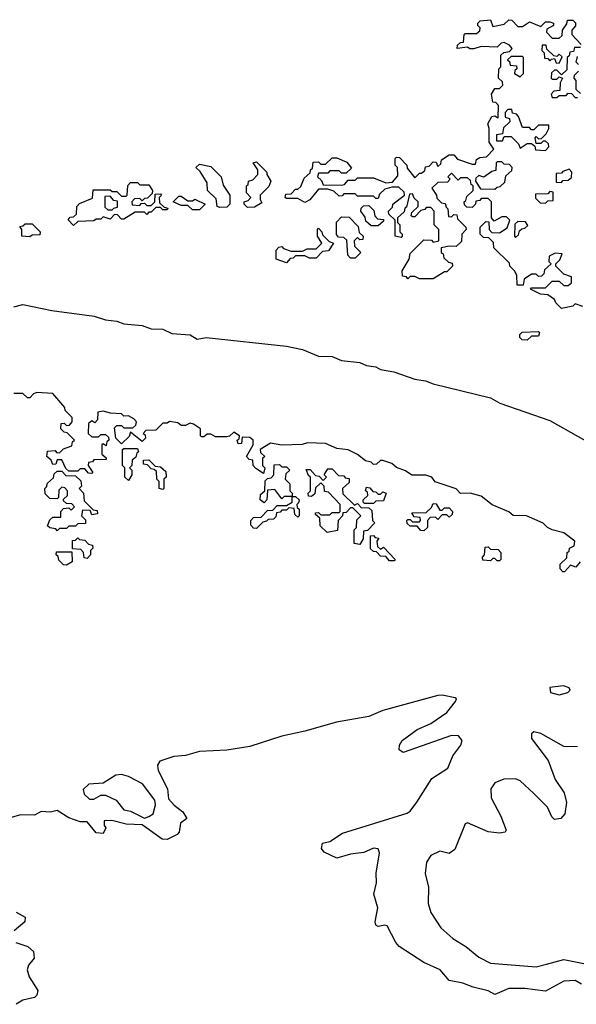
# Model space of a CAD drawing. Extents: x 2528705 to 2678277, y 911730 to 1023331.
# Tile 107 of 241: x 2581941 to 2584370, y 989175 to 993470. Entities that reach past the tile are written whole.
import ezdxf

# ---------------------------------------------------------------- set-up
doc = ezdxf.new("R2010")
doc.units = 0

msp = doc.modelspace()

# ---------------------------------------------------------------- linework, layer by layer
at = {"layer": '0CON20XD'}
for points in [[(2583948.3, 992868.3), (2583978.3, 992871.7), (2584010, 992905), (2583990, 992935), (2583990, 992995), (2583983.8, 993015), (2584001.7, 993048.3), (2584015, 993050), (2584028.3, 993041.7), (2584030, 993095), (2584018.3, 993108.3), (2584005, 993110), (2584000, 993145), (2584015, 993170), (2584035, 993170), (2584050, 993185), (2584048.3, 993198.3), (2584030, 993215), (2584032.5, 993255), (2584040, 993265), (2584040, 993315), (2584053, 993327), (2584078.3, 993331.7), (2584090, 993345), (2584078.3, 993358.3), (2584055, 993370), (2584041.7, 993368.3), (2584025, 993350), (2583955, 993353.3), (2583923, 993343), (2583905, 993343.3), (2583895, 993350), (2583850, 993345), (2583851.7, 993358.3), (2583865, 993370), (2583878.3, 993371.7), (2583880, 993405), (2583885, 993410), (2583935, 993410), (2583948.3, 993421.7), (2583950, 993435), (2583940, 993445), (2583940, 993455), (2583950, 993465), (2583995, 993470), (2584005, 993440), (2584055, 993450), (2584075, 993470), (2584088.3, 993468.3), (2584115, 993440), (2584135, 993440), (2584165, 993460), (2584215, 993440), (2584235, 993460), (2584255, 993460), (2584270, 993455), (2584270, 993445), (2584241.7, 993428.3), (2584240, 993415), (2584265, 993390), (2584295, 993390), (2584308.3, 993401.7), (2584310, 993425), (2584328.3, 993451.7), (2584331.7, 993468.3), (2584355, 993467.5), (2584366.4, 993456.4), (2584367, 993443), (2584350, 993425), (2584350, 993405), (2584391.7, 993361.7)], [(2584295, 993280), (2584308.3, 993308.3), (2584295, 993320), (2584285, 993310), (2584271.7, 993311.7), (2584241.7, 993341.7), (2584238.3, 993358.3), (2584221.7, 993358.3), (2584220, 993335), (2584230, 993325), (2584231.7, 993301.7), (2584245, 993300), (2584255, 993290), (2584261.7, 993298.3), (2584275, 993300), (2584281.7, 993281.7), (2584295, 993280)], [(2584388.3, 993348.3), (2584361.7, 993348.3), (2584358.3, 993331.7), (2584341.7, 993328.3), (2584338.3, 993311.7), (2584330, 993305), (2584328.3, 993251.7), (2584305, 993230), (2584285, 993250), (2584275, 993250), (2584261.7, 993238.3), (2584260, 993215), (2584265, 993210), (2584285, 993210), (2584295, 993220), (2584310, 993215), (2584300, 993195), (2584298.3, 993161.7), (2584271.7, 993158.3), (2584260, 993145), (2584265, 993130), (2584285, 993130), (2584295, 993140), (2584325, 993140), (2584335, 993150), (2584348.3, 993148.3), (2584365, 993130), (2584375, 993130)], [(2584125, 993220), (2584140, 993235), (2584140, 993305), (2584135, 993310), (2584085, 993310), (2584070, 993295), (2584078.3, 993288.3), (2584081.7, 993271.7), (2584108.3, 993268.3), (2584110, 993255), (2584101.7, 993248.3), (2584100, 993235), (2584125, 993220)], [(2584380, 993275), (2584370, 993285), (2584375, 993310)], [(2584388.3, 993148.3), (2584370, 993165), (2584370, 993205), (2584360, 993215), (2584361.7, 993228.3), (2584380, 993245)], [(2584235, 992900), (2584250, 992915), (2584248.3, 992928.3), (2584235, 992940), (2584225, 992940), (2584215, 992930), (2584195, 992930), (2584190, 992955), (2584195, 992960), (2584205, 992950), (2584218.3, 992951.7), (2584238.3, 992971.7), (2584250, 992995), (2584250, 993010), (2584205, 993010), (2584185, 992990), (2584175, 992990), (2584165, 993000), (2584135, 993000), (2584118.3, 993048.3), (2584108.3, 993058.3), (2584091.7, 993061.7), (2584088.3, 993078.3), (2584071.7, 993078.3), (2584060, 993065), (2584060, 993045), (2584078.3, 993038.3), (2584080, 993025), (2584051.7, 992998.3), (2584048.3, 992971.7), (2584021.7, 992968.3), (2584021.7, 992941.7), (2584048.3, 992941.7), (2584055, 992960), (2584085, 992960), (2584118.3, 992928.3), (2584125, 992910), (2584155, 992930), (2584175, 992930), (2584188.3, 992918.3), (2584191.7, 992901.7), (2584235, 992900)], [(2584398.3, 992218.3), (2584365, 992230), (2584355, 992220), (2584305, 992210), (2584280, 992235), (2584275, 992250), (2584245, 992270), (2584213, 992273), (2584170, 992295), (2584175, 992300), (2584235, 992300), (2584265, 992330), (2584295, 992330), (2584315, 992310), (2584335, 992310), (2584348.3, 992321.7), (2584348.3, 992348.3), (2584315, 992360), (2584280, 992395), (2584280, 992405), (2584298.3, 992421.7), (2584308.3, 992448.3), (2584278.3, 992451.7), (2584251.7, 992438.3), (2584250, 992415), (2584260, 992405), (2584231.7, 992378.3), (2584228.3, 992361.7), (2584218.3, 992351.7), (2584205, 992350), (2584195, 992360), (2584175, 992360), (2584141.7, 992338.3), (2584138.3, 992311.7), (2584111.7, 992311.7), (2584110, 992355), (2584100, 992375), (2584080, 992395), (2584078.3, 992408.3), (2584010, 992475), (2584008.3, 992498.3), (2583988.3, 992518.3), (2583965, 992520), (2583950, 992535), (2583950, 992565), (2583975, 992590), (2583988.3, 992588.3), (2583990, 992555), (2584001.7, 992541.7), (2584035, 992540), (2584068.3, 992561.7), (2584080, 992595), (2584065, 992610), (2584045, 992610), (2584011.7, 992591.7), (2584000, 992605), (2584000, 992675), (2583985, 992690), (2583955, 992690), (2583948.3, 992681.7), (2583931.7, 992678.3), (2583930, 992665), (2583915, 992650), (2583891.7, 992651.7), (2583881.7, 992661.7), (2583880, 992675), (2583888.3, 992681.7), (2583891.7, 992698.3), (2583920, 992725), (2583920, 992745), (2583911.7, 992751.7), (2583908.3, 992768.3), (2583895, 992780), (2583865, 992780), (2583855, 992770), (2583825, 992800), (2583810, 992785), (2583820, 992775), (2583808.3, 992761.7), (2583765, 992760), (2583740, 992735), (2583760, 992705), (2583761.7, 992691.7), (2583781.7, 992671.7), (2583798.3, 992668.3), (2583801.7, 992651.7), (2583810, 992645), (2583811.7, 992611.7), (2583825, 992610), (2583835, 992620), (2583848.3, 992618.3), (2583851.7, 992601.7), (2583887.5, 992565), (2583890, 992555), (2583870, 992535), (2583868.3, 992501.7), (2583845, 992480), (2583815, 992482.5), (2583780, 992475), (2583780, 992455), (2583788.3, 992448.3), (2583791.7, 992431.7), (2583811.7, 992411.7), (2583828.3, 992408.3), (2583830, 992395), (2583805, 992370), (2583795, 992370), (2583745, 992340), (2583685, 992340), (2583665, 992350), (2583645, 992350), (2583635, 992340), (2583628.3, 992348.3), (2583611.7, 992351.7), (2583610, 992375), (2583640, 992425), (2583645, 992450), (2583705, 992510), (2583738.3, 992508.3), (2583745, 992500), (2583770, 992505), (2583770, 992555), (2583750, 992575), (2583750, 992635), (2583735, 992650), (2583715, 992650), (2583708.3, 992641.7), (2583691.7, 992638.3), (2583665, 992610), (2583655, 992610), (2583650, 992615), (2583651.7, 992628.3), (2583680, 992655), (2583680, 992675), (2583661.7, 992691.7), (2583655, 992710), (2583641.7, 992708.3), (2583628.3, 992651.7), (2583621.7, 992648.3), (2583618.3, 992631.7), (2583590, 992605), (2583590, 992585), (2583600, 992575), (2583600, 992545), (2583610, 992535), (2583610, 992525), (2583605, 992520), (2583580, 992525), (2583580, 992595), (2583551.7, 992621.7), (2583550, 992635), (2583568.3, 992651.7), (2583570, 992665), (2583620, 992705), (2583618.3, 992718.3), (2583595, 992740), (2583565, 992740), (2583535, 992730), (2583511.7, 992708.3), (2583505, 992690), (2583495, 992690), (2583485, 992700), (2583415, 992700), (2583405, 992710), (2583355, 992710), (2583348.3, 992701.7), (2583335, 992700), (2583311.7, 992721.7), (2583285, 992730), (2583245, 992730), (2583206.4, 992683.6), (2583185, 992672.5), (2583155, 992690), (2583105, 992690), (2583100, 992695), (2583101.7, 992708.3), (2583125, 992710), (2583145, 992730), (2583155, 992730), (2583168.3, 992741.7), (2583181.7, 992778.3), (2583208.3, 992801.7), (2583210, 992815), (2583218.3, 992821.7), (2583221.7, 992848.3), (2583245, 992850), (2583255, 992840), (2583275, 992840), (2583305, 992867.5), (2583325, 992867.5), (2583368.3, 992848.3), (2583388.3, 992821.7), (2583365, 992800), (2583345, 992800), (2583335, 992810), (2583295, 992810), (2583285, 992800), (2583245, 992800), (2583240, 992785), (2583258.3, 992768.3), (2583265, 992750), (2583345, 992747.5), (2583358.3, 992751.7), (2583375, 992770), (2583405, 992770), (2583415, 992780), (2583485, 992780), (2583538.3, 992758.3), (2583568.3, 992761.7), (2583591.7, 992788.3), (2583590, 992825), (2583580, 992835), (2583580, 992865), (2583585, 992870), (2583598.3, 992868.3), (2583630, 992835), (2583631.7, 992821.7), (2583665, 992780), (2583685, 992800), (2583695, 992800), (2583708.3, 992811.7), (2583711.7, 992828.3), (2583728.3, 992831.7), (2583745, 992850), (2583758.3, 992848.3), (2583765, 992830), (2583778.3, 992841.7), (2583781.7, 992858.3), (2583815, 992880), (2583835, 992880), (2583851.7, 992861.7), (2583915, 992840), (2583930, 992840), (2583935, 992860), (2583948.3, 992868.3)], [(2582815, 992650), (2582802.5, 992655), (2582798.3, 992688.3), (2582760, 992725), (2582758.3, 992758.3), (2582728.3, 992808.3), (2582710, 992825), (2582725, 992840), (2582775, 992830), (2582820, 992785), (2582828.3, 992748.3), (2582857.5, 992705), (2582857.5, 992665), (2582845, 992652.5), (2582815, 992650)], [(2582935, 992650), (2582920, 992665), (2582920, 992675), (2582938.3, 992681.7), (2582950, 992695), (2582930, 992715), (2582930, 992745), (2582938.3, 992751.7), (2582940, 992765), (2582958.3, 992771.7), (2582980, 992795), (2582980, 992815), (2582960, 992845), (2582975, 992850), (2583020, 992805), (2583020, 992795), (2583037.5, 992765), (2583028.3, 992741.7), (2582990, 992705), (2582990, 992685), (2582998.3, 992671.7), (2582965, 992652.5), (2582935, 992650)], [(2584015, 992730), (2584025, 992740), (2584038.3, 992741.7), (2584058.3, 992761.7), (2584061.7, 992788.3), (2584088.3, 992811.7), (2584090, 992825), (2584078.3, 992838.3), (2584055, 992840), (2584045, 992850), (2584025, 992850), (2584020, 992845), (2584018.3, 992811.7), (2584001.7, 992808.3), (2583967, 992783), (2583945, 992790), (2583931.7, 992778.3), (2583930, 992765), (2583951.7, 992731.7), (2584015, 992730)], [(2584305, 992760), (2584311.7, 992768.3), (2584335, 992770), (2584348.3, 992781.7), (2584350, 992805), (2584338.3, 992818.3), (2584311.7, 992808.3), (2584305, 992800), (2584281.7, 992798.3), (2584281.7, 992761.7), (2584305, 992760)], [(2582175, 992572.5), (2582153, 992597), (2582161.7, 992608.3), (2582175, 992610), (2582188.3, 992621.7), (2582190, 992655), (2582201.7, 992668.3), (2582258.3, 992691.7), (2582261.7, 992728.3), (2582335, 992727.5), (2582345, 992720), (2582365, 992720), (2582385, 992700), (2582405, 992700), (2582410, 992705), (2582413, 992747), (2582425, 992760), (2582455, 992760), (2582465, 992750), (2582505, 992750), (2582520, 992725), (2582518.3, 992711.7), (2582498.3, 992691.7), (2582485, 992690), (2582475, 992680), (2582465, 992690), (2582441.7, 992688.3), (2582430, 992675), (2582431.7, 992661.7), (2582465, 992660), (2582471.7, 992668.3), (2582485, 992670), (2582495, 992660), (2582515, 992660), (2582530, 992675), (2582531.7, 992708.3), (2582555, 992710), (2582560, 992705), (2582550, 992695), (2582551.7, 992671.7), (2582571.7, 992651.7), (2582587.5, 992647.5), (2582585, 992640), (2582565, 992640), (2582555, 992650), (2582535, 992650), (2582515, 992630), (2582505, 992630), (2582495, 992620), (2582485, 992630), (2582445, 992630), (2582395, 992600), (2582385, 992600), (2582368.3, 992618.3), (2582355, 992620), (2582335, 992600), (2582305, 992610), (2582295, 992600), (2582275, 992600), (2582265, 992592.5), (2582195, 992590), (2582175, 992572.5)], [(2582345, 992640), (2582351.7, 992648.3), (2582368.3, 992651.7), (2582368.3, 992678.3), (2582351.7, 992681.7), (2582335, 992700), (2582311.7, 992698.3), (2582311.7, 992651.7), (2582325, 992640), (2582345, 992640)], [(2582725, 992640), (2582695, 992640), (2582675, 992660), (2582645, 992660), (2582610, 992675), (2582635, 992700), (2582645, 992700), (2582675, 992680), (2582695, 992680), (2582705, 992687.5), (2582750, 992665), (2582725, 992640)], [(2584235, 992670), (2584245, 992680), (2584268.3, 992681.7), (2584268.3, 992718.3), (2584255, 992720), (2584245, 992710), (2584191.7, 992708.3), (2584191.7, 992691.7), (2584211.7, 992671.7), (2584235, 992670)], [(2583505, 992570), (2583475, 992570), (2583451.7, 992591.7), (2583448.3, 992608.3), (2583430, 992635), (2583431.7, 992648.3), (2583441.7, 992658.3), (2583465, 992660), (2583487, 992637), (2583490, 992615), (2583501.7, 992601.7), (2583528.3, 992598.3), (2583528.3, 992591.7), (2583505, 992570)], [(2583405, 992430), (2583385, 992430), (2583373, 992443), (2583368.3, 992508.3), (2583355, 992520), (2583331.7, 992521.7), (2583323, 992533), (2583323, 992587), (2583345, 992610), (2583378.3, 992608.3), (2583418.3, 992568.3), (2583421.7, 992541.7), (2583440, 992525), (2583438.3, 992511.7), (2583425, 992510), (2583415, 992520), (2583400, 992505), (2583401.7, 992481.7), (2583430, 992455), (2583405, 992430)], [(2581985, 992522.5), (2581950, 992525), (2581950, 992555), (2581941.7, 992568.3), (2581955, 992570), (2581965, 992580), (2581995, 992580), (2582030, 992545), (2582028.3, 992531.7), (2581995, 992530), (2581985, 992522.5)], [(2584105, 992520), (2584118.3, 992531.7), (2584121.7, 992548.3), (2584131.7, 992558.3), (2584145, 992560), (2584158.3, 992571.7), (2584148.3, 992588.3), (2584115, 992590), (2584101.7, 992578.3), (2584100, 992525), (2584105, 992520)], [(2583105, 992410), (2583060, 992425), (2583060, 992465), (2583071.7, 992478.3), (2583085, 992480), (2583091.7, 992471.7), (2583125, 992460), (2583175, 992460), (2583195, 992470), (2583235, 992470), (2583260, 992495), (2583240, 992525), (2583240, 992555), (2583245, 992560), (2583260, 992545), (2583261.7, 992531.7), (2583291.7, 992501.7), (2583310, 992495), (2583288.3, 992461.7), (2583261.7, 992458.3), (2583235, 992430), (2583205, 992430), (2583185, 992440), (2583145, 992440), (2583135, 992430), (2583121.7, 992428.3), (2583105, 992410)], [(2581915, 992217.5), (2581955, 992227.1), (2582081.4, 992201.4), (2582266.6, 992176.6), (2582315, 992161.3), (2582365, 992155.3), (2582395, 992143.1), (2582475, 992135.3), (2582515, 992121.8), (2582565, 992119.3), (2582605, 992101.1), (2582685, 992095.3), (2582715, 992075.7), (2582755, 992083.1), (2583105, 992045.5), (2583175, 992030.6), (2583245, 992002.5), (2583305, 992000.7), (2583345, 991983.2), (2583425, 991974.6), (2583455, 991960.9), (2583495, 991955.4), (2583515, 991943.8), (2583573.3, 991933.3), (2583665, 991901.3), (2583711.2, 991895), (2583745, 991881.3), (2583995, 991820.8), (2584036.8, 991796.8), (2584255, 991722.1), (2584502.4, 991582.4)], [(2584155, 992072.5), (2584133, 992073), (2584123, 992083), (2584123, 992097), (2584133, 992107), (2584205, 992110), (2584210, 992105), (2584205, 992090), (2584175, 992090), (2584155, 992072.5)], [(2584387.5, 991105), (2584368.3, 991081.7), (2584345, 991090), (2584318.3, 991061.7), (2584311.7, 991061.7), (2584300, 991075), (2584300, 991095), (2584328.3, 991121.7), (2584330, 991145), (2584338.3, 991151.7), (2584340, 991165), (2584360, 991175), (2584363.3, 991195), (2584315, 991231.2), (2584264.1, 991244.1), (2584244.1, 991254.1), (2584225, 991273.8), (2584152.5, 991305), (2584095, 991306.7), (2584075, 991322.5), (2584003.3, 991353.3), (2583955, 991391.2), (2583906.1, 991403.9), (2583865, 991402.5), (2583845, 991423.3), (2583753.3, 991453.3), (2583740, 991475), (2583713.6, 991483.6), (2583652.5, 991482.5), (2583625, 991502.5), (2583585, 991516.2), (2583565, 991533.3), (2583525, 991547.5), (2583515, 991547.5), (2583498.3, 991531.7), (2583485, 991530), (2583475, 991540), (2583450, 991545), (2583415, 991572.5), (2583373.9, 991593.9), (2583325, 991598.8), (2583275, 991620.8), (2583196.4, 991623.6), (2583173, 991617), (2583085, 991613.3), (2583035, 991622.5), (2582990, 991595), (2582991.7, 991581.7), (2583010, 991565), (2583000, 991555), (2583000, 991525), (2583010, 991515), (2583005, 991490), (2582971.7, 991511.7), (2582960, 991525), (2582958.3, 991548.3), (2582941.7, 991551.7), (2582930, 991565), (2582960, 991615), (2582960, 991635), (2582945, 991647.5), (2582911.7, 991648.3), (2582908.3, 991621.7), (2582895, 991620), (2582890, 991635), (2582898.3, 991641.7), (2582900, 991655), (2582875, 991670), (2582857, 991653), (2582845, 991650), (2582795, 991650), (2582775, 991662.5), (2582758.3, 991661.7), (2582745, 991650), (2582735, 991650), (2582730, 991655), (2582730, 991685), (2582700, 991705), (2582685, 991710), (2582665, 991700), (2582645, 991700), (2582631.7, 991711.7), (2582595, 991717.5), (2582585, 991710), (2582565, 991710), (2582535, 991680), (2582491.7, 991678.3), (2582480, 991665), (2582488.3, 991658.3), (2582490, 991645), (2582475, 991630), (2582425, 991670), (2582418.3, 991651.7), (2582385, 991620), (2582360, 991645), (2582355, 991690), (2582365, 991700), (2582385, 991700), (2582395, 991690), (2582435, 991690), (2582448.3, 991701.7), (2582450, 991715), (2582439.3, 991729.3), (2582415, 991742.5), (2582395, 991740), (2582385, 991750), (2582337, 991753), (2582305, 991762.5), (2582281.7, 991758.3), (2582280, 991725), (2582268.3, 991711.7), (2582255, 991720), (2582241.7, 991708.3), (2582240, 991665), (2582255, 991650), (2582285, 991650), (2582295, 991660), (2582315, 991660), (2582328.3, 991648.3), (2582330, 991635), (2582321.7, 991628.3), (2582318.3, 991611.7), (2582305, 991620), (2582300, 991615), (2582300, 991575), (2582318.3, 991558.3), (2582318.3, 991551.7), (2582265, 991550), (2582258.3, 991541.7), (2582241.7, 991538.3), (2582240, 991525), (2582260, 991495), (2582255, 991490), (2582241.7, 991491.7), (2582225, 991510), (2582205, 991510), (2582195, 991500), (2582155, 991500), (2582141.7, 991511.7), (2582125, 991550), (2582105, 991550), (2582098.3, 991531.7), (2582085, 991530), (2582078.3, 991548.3), (2582060, 991565), (2582061.7, 991588.3), (2582095, 991590), (2582101.7, 991581.7), (2582115, 991580), (2582131.7, 991598.3), (2582168.3, 991611.7), (2582171.7, 991628.3), (2582180, 991635), (2582148.3, 991668.3), (2582135, 991670), (2582120, 991685), (2582121.7, 991708.3), (2582135, 991710), (2582145, 991700), (2582158.3, 991701.7), (2582170, 991715), (2582170, 991735), (2582140, 991765), (2582138.3, 991778.3), (2582085, 991840), (2582015, 991843.3), (2582001.7, 991838.3), (2581985, 991820), (2581975, 991820), (2581955, 991840), (2581915, 991840)], [(2582415, 991460), (2582400, 991475), (2582400, 991515), (2582390, 991525), (2582390, 991595), (2582395, 991600), (2582455, 991600), (2582460, 991585), (2582451.7, 991578.3), (2582448.3, 991561.7), (2582431.7, 991548.3), (2582430, 991525), (2582420, 991515), (2582430, 991505), (2582430, 991485), (2582415, 991460)], [(2582565, 991420), (2582550, 991425), (2582550, 991455), (2582540, 991465), (2582538.3, 991498.3), (2582528.3, 991508.3), (2582515, 991510), (2582498.3, 991528.3), (2582481.7, 991531.7), (2582481.7, 991548.3), (2582505, 991550), (2582531.7, 991521.7), (2582555, 991520), (2582578.3, 991498.3), (2582580, 991475), (2582570, 991465), (2582570, 991425), (2582565, 991420)], [(2582105, 991240), (2582098.3, 991248.3), (2582073, 991253), (2582061.7, 991261.7), (2582071.7, 991288.3), (2582085, 991300), (2582120, 991300), (2582120, 991325), (2582131.7, 991338.3), (2582155, 991340), (2582165, 991330), (2582180, 991345), (2582168.3, 991358.3), (2582145, 991360), (2582131.7, 991371.7), (2582131.7, 991378.3), (2582150, 991395), (2582150, 991415), (2582138.3, 991428.3), (2582125, 991430), (2582111.7, 991418.3), (2582110, 991385), (2582105, 991380), (2582071.7, 991381.7), (2582051.7, 991401.7), (2582050, 991425), (2582058.3, 991431.7), (2582061.7, 991448.3), (2582088.3, 991471.7), (2582091.7, 991488.3), (2582105, 991500), (2582125, 991500), (2582141.7, 991481.7), (2582185, 991480), (2582208.3, 991458.3), (2582210, 991435), (2582200, 991425), (2582220, 991405), (2582221.7, 991371.7), (2582261.7, 991331.7), (2582278.3, 991328.3), (2582280, 991315), (2582255, 991310), (2582248.3, 991328.3), (2582215, 991330), (2582210, 991305), (2582228.3, 991288.3), (2582228.3, 991271.7), (2582195, 991270), (2582185, 991260), (2582155, 991260), (2582145, 991250), (2582115, 991250), (2582105, 991240)], [(2582975, 991250), (2582961.7, 991251.7), (2582950, 991265), (2582950, 991285), (2582961.7, 991298.3), (2582995, 991300), (2583021.7, 991328.3), (2583045, 991330), (2583065, 991350), (2583105, 991350), (2583130, 991365), (2583130, 991390), (2583095, 991390), (2583085, 991380), (2583055, 991420), (2583021.7, 991418.3), (2583020, 991375), (2583008.3, 991361.7), (2582990, 991375), (2582991.7, 991398.3), (2583010, 991415), (2583011.7, 991458.3), (2583021.7, 991468.3), (2583038.3, 991471.7), (2583050, 991485), (2583051.7, 991528.3), (2583075, 991530), (2583085, 991520), (2583105, 991520), (2583120, 991505), (2583101.7, 991488.3), (2583100, 991465), (2583120, 991445), (2583120, 991415), (2583130, 991405), (2583130, 991390), (2583145, 991390), (2583160, 991375), (2583158.3, 991361.7), (2583150, 991355), (2583151.7, 991341.7), (2583160, 991335), (2583160, 991305), (2583155, 991300), (2583141.7, 991311.7), (2583138.3, 991338.3), (2583115, 991340), (2583105, 991330), (2583085, 991330), (2583078.3, 991321.7), (2583061.7, 991318.3), (2583058.3, 991301.7), (2583048.3, 991291.7), (2583025, 991290), (2583018.3, 991281.7), (2583001.7, 991278.3), (2582975, 991250)], [(2583425, 991180), (2583400, 991185), (2583400, 991245), (2583410, 991255), (2583411.7, 991288.3), (2583430, 991305), (2583395, 991340), (2583385, 991340), (2583365, 991320), (2583351.7, 991318.3), (2583350, 991305), (2583330, 991285), (2583328.3, 991241.7), (2583283, 991233), (2583251.7, 991261.7), (2583250, 991295), (2583231.7, 991311.7), (2583231.7, 991318.3), (2583245, 991320), (2583255, 991310), (2583295, 991310), (2583305, 991320), (2583335, 991320), (2583340, 991325), (2583340, 991355), (2583288.3, 991408.3), (2583271.7, 991411.7), (2583270, 991435), (2583255, 991450), (2583231.7, 991428.3), (2583228.3, 991401.7), (2583215, 991390), (2583201.7, 991391.7), (2583200, 991405), (2583210, 991415), (2583210, 991475), (2583201.7, 991481.7), (2583191.7, 991508.3), (2583208.3, 991508.3), (2583231.7, 991481.7), (2583248.3, 991478.3), (2583265, 991460), (2583280, 991475), (2583270, 991485), (2583285, 991510), (2583305, 991510), (2583331.7, 991481.7), (2583355, 991480), (2583361.7, 991471.7), (2583378.3, 991468.3), (2583378.3, 991451.7), (2583350, 991425), (2583351.7, 991401.7), (2583401.7, 991351.7), (2583415, 991360), (2583431.7, 991341.7), (2583465, 991340), (2583478.3, 991328.3), (2583480, 991285), (2583490, 991275), (2583458.3, 991241.7), (2583441.7, 991238.3), (2583440, 991205), (2583425, 991180)], [(2583485, 991360), (2583445, 991360), (2583440, 991365), (2583440, 991375), (2583460, 991395), (2583458.3, 991408.3), (2583450, 991415), (2583455, 991430), (2583468.3, 991428.3), (2583481.7, 991411.7), (2583495, 991410), (2583505, 991400), (2583515, 991400), (2583525, 991410), (2583540, 991405), (2583528.3, 991371.7), (2583495, 991370), (2583485, 991360)], [(2583705, 991240), (2583691.7, 991241.7), (2583675, 991260), (2583645, 991260), (2583631.7, 991271.7), (2583630, 991285), (2583635, 991290), (2583645, 991290), (2583655, 991280), (2583685, 991280), (2583690, 991285), (2583688.3, 991298.3), (2583661.7, 991301.7), (2583651.7, 991318.3), (2583715, 991320), (2583738.3, 991341.7), (2583745, 991360), (2583758.3, 991358.3), (2583775, 991330), (2583785, 991330), (2583795, 991340), (2583815, 991340), (2583830, 991325), (2583828.3, 991311.7), (2583815, 991300), (2583805, 991310), (2583785, 991310), (2583765, 991290), (2583755, 991300), (2583731.7, 991298.3), (2583720, 991285), (2583720, 991255), (2583705, 991240)], [(2582235, 991120), (2582221.7, 991121.7), (2582220, 991145), (2582208.3, 991158.3), (2582171.7, 991161.7), (2582171.7, 991198.3), (2582185, 991200), (2582195, 991210), (2582201.7, 991201.7), (2582225, 991200), (2582241.7, 991181.7), (2582258.3, 991178.3), (2582260, 991165), (2582250, 991155), (2582250, 991135), (2582235, 991120)], [(2583575, 991110), (2583555, 991110), (2583538.3, 991128.3), (2583515, 991130), (2583498.3, 991148.3), (2583485, 991150), (2583471.7, 991161.7), (2583471.7, 991218.3), (2583485, 991220), (2583491.7, 991211.7), (2583508.3, 991208.3), (2583500, 991195), (2583501.7, 991171.7), (2583515, 991160), (2583528.3, 991168.3), (2583580, 991115), (2583575, 991110)], [(2584035, 991110), (2584025, 991110), (2584015, 991120), (2584005, 991120), (2583995, 991110), (2583962.5, 991112.5), (2583960, 991125), (2583970, 991135), (2583971.7, 991168.3), (2583985, 991170), (2583995, 991160), (2584028.3, 991158.3), (2584040, 991145), (2584040, 991115), (2584035, 991110)], [(2582145, 991090), (2582131.7, 991091.7), (2582111.7, 991111.7), (2582108.3, 991128.3), (2582100, 991135), (2582101.7, 991148.3), (2582168.3, 991148.3), (2582170, 991105), (2582145, 991090)], [(2584295, 990524.5), (2584333.3, 990535), (2584343.3, 990545), (2584338.8, 990555), (2584314.1, 990564.1), (2584255, 990556.7), (2584256.7, 990535), (2584295, 990524.5)], [(2584392.2, 989262.2), (2584365, 989278.4), (2584315, 989275.9), (2584235, 989232), (2584145, 989243.2), (2584075, 989244), (2584015, 989216.9), (2583985, 989232.9), (2583920.1, 989249.9), (2583875, 989267.6), (2583815, 989277.9), (2583775.7, 989325.7), (2583705, 989357.4), (2583597.2, 989427.2), (2583582.1, 989445), (2583545, 989516.7), (2583535, 989520.5), (2583505, 989514.6), (2583495, 989520), (2583491.8, 989535), (2583503.2, 989595), (2583486.4, 989655), (2583497.7, 989705), (2583496.9, 989746.9), (2583511.5, 989835), (2583505, 989852.5), (2583485, 989856.2), (2583442.8, 989837.2), (2583385, 989830), (2583325, 989812.9), (2583269.1, 989839.1), (2583257.8, 989855), (2583262.7, 989877.3), (2583295, 989884.5), (2583349.2, 989920.8), (2583631.7, 990008.3), (2583645, 990016.7), (2583673.3, 990056.7), (2583740.1, 990159.9), (2583809.5, 990205), (2583831.7, 990258.3), (2583865.6, 990305), (2583871.2, 990325), (2583856.4, 990346.4), (2583825, 990347.9), (2583615, 990273.8), (2583597.5, 990285), (2583598.8, 990305), (2583610, 990325), (2583675, 990374.2), (2583735, 990400), (2583805, 990447.9), (2583842.5, 990495), (2583846.7, 990506.7), (2583841.2, 990511.2), (2583785, 990523.6), (2583765, 990521.5), (2583525, 990456.4), (2583465, 990430.4), (2583323.8, 990405), (2583185, 990365.8), (2583085, 990343.9), (2582945, 990298.8), (2582845, 990282.9), (2582725, 990277.1), (2582665, 990260), (2582614.2, 990255.8), (2582552.9, 990235), (2582542.3, 990217.7), (2582544.5, 990195), (2582586.2, 990115), (2582590.5, 990070.5), (2582615, 990043.3), (2582653.3, 990015), (2582670, 989985), (2582642.5, 989965), (2582636.2, 989925), (2582628.8, 989915), (2582585, 989893.8), (2582562.5, 989895), (2582475, 989957.5), (2582405, 989960), (2582343.6, 989976.4), (2582310, 989975), (2582310, 989955), (2582317.5, 989945), (2582305, 989920), (2582275, 989922.5), (2582235, 989970), (2582205, 989970), (2582155, 989987.5), (2582105, 990020), (2582075, 990012.5), (2582035, 990016), (2582005, 990000), (2581945, 990000.8), (2581905, 989989.2)], [(2584375, 990298), (2584315, 990298.9), (2584215, 990356.4), (2584185, 990364), (2584174.2, 990355), (2584175, 990334), (2584247.8, 990237.8), (2584277.3, 990155), (2584316.7, 990096.7), (2584327.3, 990055), (2584320, 990005), (2584302, 989985), (2584275, 989980.8), (2584262.7, 989992.7), (2584244.7, 990035), (2584184, 990094), (2584125, 990149.1), (2584105, 990157.7), (2584053.5, 990156.5), (2584015, 990141.5), (2583997.1, 990115), (2583997.8, 990075), (2584040.4, 989995), (2584064.2, 989935), (2584058.8, 989925), (2584035, 989921.5), (2583985, 989927.4), (2583895, 989966.2), (2583885, 989962.5), (2583840.5, 989849.5), (2583815, 989832.2), (2583775, 989842.9), (2583735, 989824.3), (2583715.6, 989795), (2583710.9, 989745), (2583724.6, 989685), (2583724, 989615), (2583734.6, 989575), (2583778.2, 989508.2), (2583831.3, 989461.3), (2583887.2, 989427.2), (2583945, 989380.8), (2583995, 989353.7), (2584195, 989338.8), (2584240, 989350), (2584315, 989370), (2584425, 989348.7)], [(2582485, 989986.7), (2582505, 989993.3), (2582523.8, 990006.2), (2582533.8, 990045), (2582530, 990065), (2582476.2, 990136.2), (2582415, 990169.1), (2582385, 990177.1), (2582360, 990175), (2582305, 990140), (2582242.5, 990135), (2582218.3, 990111.7), (2582221.7, 990091.7), (2582245, 990070), (2582265, 990070), (2582295, 990087.5), (2582315, 990086.7), (2582362.5, 990065), (2582395, 990022.5), (2582425, 990016.7), (2582485, 989986.7)], [(2581926.1, 989576.1), (2581964.6, 989555), (2581963.2, 989535), (2581917.2, 989495)], [(2581924.3, 989444.3), (2581976.7, 989426.8), (2582001.1, 989405), (2582004.5, 989375.5), (2581979.1, 989345), (2581973.1, 989325), (2581982.5, 989295), (2582019.4, 989235), (2582015.6, 989215), (2582006, 989205), (2581955, 989193.3), (2581925, 989174.7)]]:
    msp.add_lwpolyline(points, dxfattribs=at)

doc.saveas('drawing.dxf')
